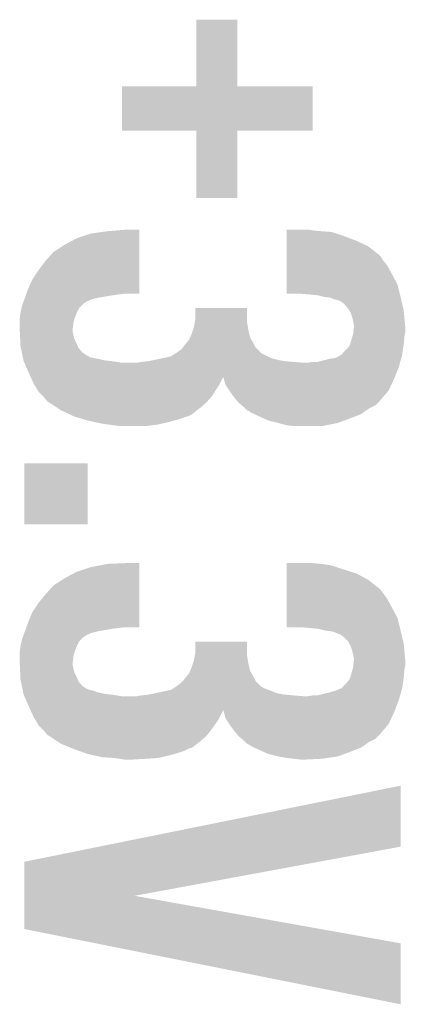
# Model space of a CAD drawing. Extents: x -3.7 to 63.4, y -6.5 to 53.7.
# Tile 50 of 74: x 40.2 to 41.4, y 43.9 to 47.1. Entities that reach past the tile are written whole.
import ezdxf

# ---------------------------------------------------------------- set-up
doc = ezdxf.new("R2010")
doc.units = 0
doc.layers.add('PI_5_CLICK_SHIELD_V100A_GTO', color=11, linetype='CONTINUOUS')

msp = doc.modelspace()

# ---------------------------------------------------------------- linework, layer by layer
at = {"layer": 'PI_5_CLICK_SHIELD_V100A_GTO'}
for points in [[(40.73398, 46.852862), (40.734, 47.066178), (40.866082, 46.852862), (40.86606, 47.066178)], [(40.734, 47.066178), (40.734002, 47.0662), (40.86606, 47.066178), (40.734002, 47.0662)], [(40.49522, 46.710622), (40.49524, 46.852818), (41.107338, 46.710622), (41.10736, 46.852818)], [(40.49524, 46.852818), (40.495242, 46.85284), (41.10736, 46.852818), (40.866082, 46.85284)], [(40.495242, 46.85284), (40.73398, 46.852862), (40.866082, 46.85284), (40.866082, 46.852862)], [(40.733958, 46.7106), (40.49522, 46.710622), (41.107338, 46.7106), (41.107338, 46.710622)], [(40.73396, 46.710578), (40.733958, 46.7106), (40.86606, 46.710578), (41.107338, 46.7106)], [(40.73398, 46.494722), (40.73396, 46.710578), (40.866038, 46.494722), (40.86606, 46.710578)], [(40.866038, 46.4947), (40.73398, 46.494722), (40.866038, 46.4947), (40.866038, 46.494722)], [(40.350442, 46.36516), (40.396162, 46.3804), (40.551096, 46.36516), (40.551098, 46.3804)], [(40.396162, 46.3804), (40.4495, 46.38802), (40.551098, 46.3804), (40.551098, 46.38802)], [(40.4495, 46.38802), (40.510194, 46.393078), (40.551098, 46.38802), (40.5511, 46.393078)], [(40.510194, 46.393078), (40.510458, 46.3931), (40.5511, 46.393078), (40.510458, 46.3931)], [(41.023558, 46.37278), (41.02356, 46.385478), (41.20642, 46.37278), (41.168322, 46.385478)], [(41.02356, 46.39056), (41.023562, 46.3931), (41.10736, 46.39056), (41.094662, 46.3931)], [(41.02356, 46.38802), (41.02356, 46.39056), (41.1353, 46.38802), (41.10736, 46.39056)], [(41.02356, 46.385478), (41.02356, 46.38802), (41.168322, 46.385478), (41.1353, 46.38802)], [(40.31234, 46.344838), (40.350442, 46.36516), (40.551094, 46.344838), (40.551096, 46.36516)], [(41.023556, 46.339758), (41.023558, 46.35754), (41.28516, 46.339758), (41.24706, 46.35754)], [(41.023558, 46.35754), (41.023558, 46.37278), (41.24706, 46.35754), (41.20642, 46.37278)], [(40.25138, 46.29404), (40.276784, 46.32198), (40.551088, 46.29404), (40.551092, 46.32198)], [(40.276784, 46.32198), (40.31234, 46.344838), (40.551092, 46.32198), (40.551094, 46.344838)], [(41.023552, 46.31182), (41.023556, 46.339758), (41.32072, 46.31182), (41.28516, 46.339758)], [(40.22852, 46.26356), (40.25138, 46.29404), (40.551086, 46.26356), (40.551088, 46.29404)], [(41.023548, 46.278798), (41.02355, 46.29404), (41.346122, 46.278798), (41.33342, 46.29404)], [(41.02355, 46.29404), (41.023552, 46.306738), (41.33342, 46.29404), (41.325802, 46.306738)], [(41.023552, 46.306738), (41.023552, 46.31182), (41.325802, 46.306738), (41.32072, 46.31182)], [(40.208202, 46.233082), (40.22852, 46.26356), (40.551082, 46.233082), (40.551086, 46.26356)], [(41.023546, 46.25086), (41.023548, 46.278798), (41.36136, 46.25086), (41.346122, 46.278798)], [(40.1955, 46.205138), (40.208202, 46.233082), (40.551078, 46.205138), (40.551082, 46.233082)], [(41.023542, 46.217836), (41.023546, 46.25086), (41.379142, 46.217836), (41.36136, 46.25086)], [(40.189034, 46.18736), (40.1955, 46.205138), (40.551078, 46.18736), (40.551078, 46.205138)], [(41.02354, 46.187382), (41.023542, 46.217836), (41.386756, 46.187382), (41.379142, 46.217836)], [(40.177952, 46.156878), (40.178874, 46.159418), (40.3733, 46.156878), (40.378376, 46.159418)], [(40.178874, 46.159418), (40.179798, 46.161958), (40.378376, 46.159418), (40.38092, 46.161958)], [(40.179798, 46.161958), (40.182568, 46.169578), (40.38092, 46.161958), (40.398698, 46.169578)], [(40.182568, 46.169578), (40.184416, 46.17466), (40.398698, 46.169578), (40.41902, 46.17466)], [(40.184416, 46.17466), (40.187188, 46.18228), (40.41902, 46.17466), (40.46474, 46.18228)], [(40.187188, 46.18228), (40.188112, 46.18482), (40.46474, 46.18228), (40.48252, 46.18482)], [(40.188112, 46.18482), (40.189034, 46.18736), (40.48252, 46.18482), (40.50284, 46.18736)], [(41.069262, 46.18736), (41.02354, 46.187382), (41.386762, 46.18736), (41.386756, 46.187382)], [(41.09974, 46.18482), (41.069262, 46.18736), (41.387396, 46.18482), (41.386762, 46.18736)], [(41.125138, 46.18228), (41.09974, 46.18482), (41.388032, 46.18228), (41.387396, 46.18482)], [(41.14546, 46.1772), (41.125138, 46.18228), (41.3893, 46.1772), (41.388032, 46.18228)], [(41.165776, 46.17466), (41.14546, 46.1772), (41.389898, 46.17466), (41.3893, 46.1772)], [(41.175938, 46.169582), (41.165776, 46.17466), (41.391094, 46.169582), (41.389898, 46.17466)], [(41.188638, 46.16704), (41.175938, 46.169582), (41.391692, 46.16704), (41.391094, 46.169582)], [(41.193716, 46.164502), (41.188638, 46.16704), (41.392288, 46.164502), (41.391692, 46.16704)], [(41.196254, 46.1645), (41.193716, 46.164502), (41.39229, 46.1645), (41.392288, 46.164502)], [(41.208958, 46.154342), (41.196254, 46.1645), (41.39468, 46.154342), (41.39229, 46.1645)], [(40.1701, 46.126398), (40.171228, 46.13148), (40.3508, 46.126398), (40.35298, 46.13148)], [(40.171228, 46.13148), (40.173486, 46.141636), (40.35298, 46.13148), (40.358058, 46.141636)], [(40.173486, 46.141636), (40.175182, 46.14926), (40.358058, 46.141636), (40.365682, 46.14926)], [(40.175182, 46.14926), (40.177952, 46.156878), (40.365682, 46.14926), (40.3733, 46.156878)], [(40.73144, 46.108622), (40.73146, 46.141618), (40.89654, 46.108622), (40.89654, 46.141618)], [(40.73146, 46.141618), (40.731462, 46.14164), (40.89654, 46.141618), (40.731462, 46.14164)], [(41.22166, 46.1391), (41.208958, 46.154342), (41.398266, 46.1391), (41.39468, 46.154342)], [(41.22471, 46.134018), (41.22166, 46.1391), (41.39946, 46.134018), (41.398266, 46.1391)], [(41.22928, 46.126402), (41.22471, 46.134018), (41.400154, 46.126402), (41.39946, 46.134018)], [(40.16756, 46.10608), (40.168512, 46.1137), (40.34318, 46.10608), (40.345358, 46.1137)], [(40.16756, 46.095918), (40.16756, 46.10608), (40.34028, 46.095918), (40.34318, 46.10608)], [(40.16756, 46.0756), (40.16756, 46.095918), (40.33774, 46.0756), (40.34028, 46.095918)], [(40.168512, 46.1137), (40.1701, 46.126398), (40.345358, 46.1137), (40.3508, 46.126398)], [(40.72636, 46.08068), (40.729592, 46.098458), (40.899504, 46.08068), (40.89654, 46.098458)], [(40.729592, 46.098458), (40.73144, 46.108622), (40.89654, 46.098458), (40.89654, 46.108622)], [(41.23436, 46.111158), (41.22928, 46.126402), (41.40154, 46.111158), (41.400154, 46.126402)], [(41.2369, 46.101), (41.23436, 46.111158), (41.402462, 46.101), (41.40154, 46.111158)], [(41.23944, 46.088302), (41.2369, 46.101), (41.403618, 46.088302), (41.402462, 46.101)], [(40.167562, 46.075598), (40.16756, 46.0756), (40.33774, 46.075598), (40.33774, 46.0756)], [(40.168022, 46.065438), (40.167562, 46.075598), (40.33774, 46.065438), (40.33774, 46.075598)], [(40.1686, 46.05274), (40.168022, 46.065438), (40.34028, 46.05274), (40.33774, 46.065438)], [(40.71874, 46.05782), (40.722126, 46.06798), (40.90416, 46.05782), (40.90162, 46.06798)], [(40.722126, 46.06798), (40.72636, 46.08068), (40.90162, 46.06798), (40.899504, 46.08068)], [(41.2369, 46.057822), (41.237852, 46.065438), (41.403016, 46.057822), (41.40454, 46.065438)], [(41.237852, 46.065438), (41.23944, 46.078142), (41.40454, 46.065438), (41.40454, 46.078142)], [(41.23944, 46.078142), (41.23944, 46.088302), (41.40454, 46.078142), (41.403618, 46.088302)], [(40.169062, 46.042578), (40.1686, 46.05274), (40.34282, 46.042578), (40.34028, 46.05274)], [(40.169754, 46.02734), (40.169062, 46.042578), (40.35044, 46.02734), (40.34282, 46.042578)], [(40.702652, 46.02988), (40.71112, 46.040042), (40.91686, 46.02988), (40.911054, 46.040042)], [(40.71112, 46.040042), (40.714384, 46.047658), (40.911054, 46.040042), (40.9067, 46.047658)], [(40.714384, 46.047658), (40.71874, 46.05782), (40.9067, 46.047658), (40.90416, 46.05782)], [(41.227466, 46.0248), (41.235448, 46.05274), (41.39946, 46.0248), (41.402, 46.05274)], [(41.235448, 46.05274), (41.2369, 46.057822), (41.402, 46.05274), (41.403016, 46.057822)], [(40.1701, 46.019722), (40.169754, 46.02734), (40.35349, 46.019722), (40.35044, 46.02734)], [(40.17117, 46.01464), (40.1701, 46.019722), (40.355522, 46.01464), (40.35349, 46.019722)], [(40.17438, 45.9994), (40.17117, 46.01464), (40.368222, 45.9994), (40.355522, 46.01464)], [(40.673022, 45.999402), (40.67556, 46.00194), (40.93972, 45.999402), (40.937182, 46.00194)], [(40.67556, 46.00194), (40.683182, 46.007022), (40.937182, 46.00194), (40.9321, 46.007022)], [(40.683182, 46.007022), (40.690798, 46.01464), (40.9321, 46.007022), (40.924482, 46.01464)], [(40.690798, 46.01464), (40.6908, 46.014642), (40.924482, 46.01464), (40.924482, 46.014642)], [(40.6908, 46.014642), (40.69842, 46.0248), (40.924482, 46.014642), (40.919402, 46.0248)], [(40.69842, 46.0248), (40.702652, 46.02988), (40.919402, 46.0248), (40.91686, 46.02988)], [(41.203882, 45.99686), (41.21912, 46.012102), (41.39516, 45.99686), (41.397506, 46.012102)], [(41.21912, 46.012102), (41.226742, 46.022262), (41.397506, 46.012102), (41.399068, 46.022262)], [(41.226742, 46.022262), (41.227466, 46.0248), (41.399068, 46.022262), (41.39946, 46.0248)], [(40.176518, 45.98924), (40.17438, 45.9994), (40.383464, 45.98924), (40.368222, 45.9994)], [(40.17652, 45.989234), (40.176518, 45.98924), (40.386006, 45.989234), (40.383464, 45.98924)], [(40.177588, 45.984158), (40.17652, 45.989234), (40.391084, 45.984158), (40.386006, 45.989234)], [(40.178658, 45.97908), (40.177588, 45.984158), (40.41648, 45.97908), (40.391084, 45.984158)], [(40.179726, 45.974), (40.178658, 45.97908), (40.439342, 45.974), (40.41648, 45.97908)], [(40.18026, 45.971462), (40.179726, 45.974), (40.462184, 45.971462), (40.439342, 45.974)], [(40.180262, 45.97146), (40.18026, 45.971462), (40.4622, 45.97146), (40.462184, 45.971462)], [(40.182484, 45.96638), (40.180262, 45.97146), (40.492682, 45.96638), (40.4622, 45.97146)], [(40.558718, 45.96892), (40.581578, 45.97146), (41.04386, 45.96892), (41.01592, 45.97146)], [(40.581578, 45.97146), (40.605708, 45.97654), (41.01592, 45.97146), (40.990518, 45.97654)], [(40.605708, 45.97654), (40.62983, 45.981618), (40.990518, 45.97654), (40.972742, 45.981618)], [(40.62983, 45.981618), (40.62984, 45.98162), (40.972742, 45.981618), (40.97274, 45.98162)], [(40.62984, 45.98162), (40.652702, 45.986702), (40.97274, 45.98162), (40.962576, 45.986702)], [(40.652702, 45.986702), (40.66895, 45.996858), (40.962576, 45.986702), (40.942264, 45.996858)], [(40.66895, 45.996858), (40.673022, 45.999402), (40.942264, 45.996858), (40.93972, 45.999402)], [(41.122602, 45.96892), (41.163242, 45.97908), (41.388282, 45.96892), (41.390992, 45.97908)], [(41.163242, 45.97908), (41.181024, 45.981622), (41.390992, 45.97908), (41.39167, 45.981622)], [(41.181024, 45.981622), (41.198802, 45.991778), (41.39167, 45.981622), (41.39438, 45.991778)], [(41.198802, 45.991778), (41.198806, 45.99178), (41.39438, 45.991778), (41.39438, 45.99178)], [(41.198806, 45.99178), (41.201346, 45.991794), (41.39438, 45.99178), (41.394382, 45.991794)], [(41.201346, 45.991794), (41.203882, 45.99686), (41.394382, 45.991794), (41.39516, 45.99686)], [(40.188042, 45.953678), (40.182484, 45.96638), (41.384218, 45.953678), (41.387604, 45.96638)], [(40.19804, 45.93082), (40.188042, 45.953678), (41.375074, 45.93082), (41.384218, 45.953678)], [(40.543482, 45.96638), (40.558718, 45.96892), (41.076878, 45.96638), (41.04386, 45.96892)], [(41.092122, 45.96638), (41.107362, 45.96892), (41.387604, 45.96638), (41.388282, 45.96892)], [(40.202754, 45.920608), (40.19804, 45.93082), (41.37099, 45.920608), (41.375074, 45.93082)], [(40.21328, 45.897802), (40.202754, 45.920608), (40.80891, 45.897802), (40.820316, 45.920608)], [(40.821832, 45.91558), (40.820316, 45.920608), (41.36898, 45.91558), (41.37099, 45.920608)], [(40.827958, 45.89526), (40.821832, 45.91558), (41.359496, 45.89526), (41.36898, 45.91558)], [(40.214808, 45.895258), (40.21328, 45.897802), (40.807638, 45.895258), (40.80891, 45.897802)], [(40.223948, 45.88002), (40.214808, 45.895258), (40.79748, 45.88002), (40.807638, 45.895258)], [(40.228518, 45.872402), (40.223948, 45.88002), (40.792718, 45.872402), (40.79748, 45.88002)], [(40.839814, 45.87748), (40.827958, 45.89526), (41.3512, 45.87748), (41.359496, 45.89526)], [(40.8432, 45.8724), (40.839814, 45.87748), (41.3469, 45.8724), (41.3512, 45.87748)], [(40.241222, 45.859698), (40.228518, 45.872402), (40.78478, 45.859698), (40.792718, 45.872402)], [(40.2463, 45.85462), (40.241222, 45.859698), (40.780336, 45.85462), (40.78478, 45.859698)], [(40.256458, 45.841924), (40.2463, 45.85462), (40.769226, 45.841924), (40.780336, 45.85462)], [(40.8559, 45.854618), (40.8432, 45.8724), (41.331854, 45.854618), (41.3469, 45.8724)], [(40.864606, 45.844462), (40.8559, 45.854618), (41.323262, 45.844462), (41.331854, 45.854618)], [(40.871138, 45.83684), (40.864606, 45.844462), (41.315638, 45.83684), (41.323262, 45.844462)], [(40.261538, 45.83938), (40.256458, 45.841924), (40.767, 45.83938), (40.769226, 45.841924)], [(40.261542, 45.839378), (40.261538, 45.83938), (40.767, 45.839378), (40.767, 45.83938)], [(40.288212, 45.8216), (40.261542, 45.839378), (40.746682, 45.8216), (40.767, 45.839378)], [(40.299638, 45.813982), (40.288212, 45.8216), (40.736886, 45.813982), (40.746682, 45.8216)], [(40.321236, 45.803818), (40.299638, 45.813982), (40.72382, 45.803818), (40.736886, 45.813982)], [(40.880286, 45.829218), (40.871138, 45.83684), (41.308016, 45.829218), (41.315638, 45.83684)], [(40.88638, 45.82414), (40.880286, 45.829218), (41.29786, 45.82414), (41.308016, 45.829218)], [(40.891464, 45.819058), (40.88638, 45.82414), (41.2877, 45.819058), (41.29786, 45.82414)], [(40.89654, 45.813982), (40.891464, 45.819058), (41.280446, 45.813982), (41.2877, 45.819058)], [(40.906696, 45.808902), (40.89654, 45.813982), (41.273188, 45.808902), (41.280446, 45.813982)], [(40.326634, 45.801278), (40.321236, 45.803818), (40.721276, 45.801278), (40.72382, 45.803818)], [(40.337424, 45.7962), (40.326634, 45.801278), (40.711118, 45.7962), (40.721276, 45.801278)], [(40.34282, 45.79366), (40.337424, 45.7962), (40.703496, 45.79366), (40.711118, 45.7962)], [(40.377358, 45.783502), (40.34282, 45.79366), (40.67302, 45.783502), (40.703496, 45.79366)], [(40.386, 45.78096), (40.377358, 45.783502), (40.6637, 45.78096), (40.67302, 45.783502)], [(40.408862, 45.77588), (40.386, 45.78096), (40.64508, 45.77588), (40.6637, 45.78096)], [(40.90924, 45.806362), (40.906696, 45.808902), (41.26956, 45.806362), (41.273188, 45.808902)], [(40.92042, 45.80128), (40.90924, 45.806362), (41.2623, 45.80128), (41.26956, 45.806362)], [(40.948356, 45.78858), (40.92042, 45.80128), (41.22928, 45.78858), (41.2623, 45.80128)], [(40.965118, 45.78096), (40.948356, 45.78858), (41.208958, 45.78096), (41.22928, 45.78858)], [(40.9956, 45.77334), (40.965118, 45.78096), (41.188638, 45.77334), (41.208958, 45.78096)], [(40.431722, 45.7708), (40.408862, 45.77588), (40.623066, 45.7708), (40.64508, 45.77588)], [(40.450772, 45.76826), (40.431722, 45.7708), (40.61206, 45.76826), (40.623066, 45.7708)], [(40.46982, 45.76572), (40.450772, 45.76826), (40.593008, 45.76572), (40.61206, 45.76826)], [(40.4876, 45.76318), (40.46982, 45.76572), (40.573958, 45.76318), (40.593008, 45.76572)], [(41.023538, 45.76572), (40.9956, 45.77334), (41.150538, 45.76572), (41.188638, 45.77334)], [(41.0464, 45.76318), (41.023538, 45.76572), (41.137838, 45.76318), (41.150538, 45.76572)], [(40.1828, 45.448242), (40.18282, 45.643778), (40.385978, 45.448242), (40.386, 45.643778)], [(40.18282, 45.643778), (40.182822, 45.6438), (40.386, 45.643778), (40.182822, 45.6438)], [(40.385978, 45.44822), (40.1828, 45.448242), (40.385978, 45.44822), (40.385978, 45.448242)], [(40.350442, 45.29582), (40.396162, 45.31106), (40.551096, 45.29582), (40.551098, 45.31106)], [(40.396162, 45.31106), (40.449502, 45.32122), (40.551098, 45.31106), (40.551098, 45.32122)], [(40.449502, 45.32122), (40.509932, 45.323738), (40.551098, 45.32122), (40.5511, 45.323738)], [(40.509932, 45.323738), (40.51046, 45.32376), (40.5511, 45.323738), (40.51046, 45.32376)], [(41.023558, 45.30344), (41.02356, 45.316138), (41.20642, 45.30344), (41.168322, 45.316138)], [(41.02356, 45.32122), (41.023562, 45.32376), (41.1353, 45.32122), (41.10736, 45.32376)], [(41.02356, 45.316138), (41.02356, 45.32122), (41.168322, 45.316138), (41.1353, 45.32122)], [(40.276784, 45.25264), (40.31234, 45.275498), (40.551092, 45.25264), (40.551094, 45.275498)], [(40.31234, 45.275498), (40.350442, 45.29582), (40.551094, 45.275498), (40.551096, 45.29582)], [(41.023556, 45.27042), (41.023558, 45.29074), (41.28516, 45.27042), (41.247062, 45.29074)], [(41.023558, 45.29074), (41.023558, 45.30344), (41.247062, 45.29074), (41.20642, 45.30344)], [(40.25138, 45.224698), (40.276784, 45.25264), (40.551088, 45.224698), (40.551092, 45.25264)], [(41.023552, 45.24248), (41.023556, 45.27042), (41.32072, 45.24248), (41.28516, 45.27042)], [(40.22852, 45.19676), (40.25138, 45.224698), (40.551086, 45.19676), (40.551088, 45.224698)], [(41.023548, 45.20946), (41.02355, 45.22724), (41.346122, 45.20946), (41.33342, 45.22724)], [(41.02355, 45.22724), (41.023552, 45.237398), (41.33342, 45.22724), (41.3258, 45.237398)], [(41.023552, 45.237398), (41.023552, 45.24248), (41.3258, 45.237398), (41.32072, 45.24248)], [(40.208202, 45.166282), (40.22852, 45.19676), (40.551082, 45.166282), (40.551086, 45.19676)], [(41.023542, 45.148496), (41.023546, 45.18152), (41.379142, 45.148496), (41.36136, 45.18152)], [(41.023546, 45.18152), (41.023548, 45.20946), (41.36136, 45.18152), (41.346122, 45.20946)], [(40.1955, 45.135798), (40.208202, 45.166282), (40.551078, 45.135798), (40.551082, 45.166282)], [(41.02354, 45.118042), (41.023542, 45.148496), (41.386756, 45.118042), (41.379142, 45.148496)], [(40.188112, 45.11548), (40.189034, 45.11802), (40.48252, 45.11548), (40.50284, 45.11802)], [(40.189034, 45.11802), (40.1955, 45.135798), (40.551078, 45.11802), (40.551078, 45.135798)], [(41.069262, 45.11802), (41.02354, 45.118042), (41.386762, 45.11802), (41.386756, 45.118042)], [(41.09974, 45.11548), (41.069262, 45.11802), (41.387396, 45.11548), (41.386762, 45.11802)], [(40.175182, 45.07992), (40.177952, 45.087538), (40.365682, 45.07992), (40.3733, 45.087538)], [(40.177952, 45.087538), (40.178874, 45.090078), (40.3733, 45.087538), (40.378376, 45.090078)], [(40.178874, 45.090078), (40.179798, 45.092618), (40.378376, 45.090078), (40.38092, 45.092618)], [(40.179798, 45.092618), (40.182568, 45.100238), (40.38092, 45.092618), (40.398698, 45.100238)], [(40.182568, 45.100238), (40.184416, 45.10532), (40.398698, 45.100238), (40.41902, 45.10532)], [(40.184416, 45.10532), (40.187188, 45.11294), (40.41902, 45.10532), (40.46474, 45.11294)], [(40.187188, 45.11294), (40.188112, 45.11548), (40.46474, 45.11294), (40.48252, 45.11548)], [(41.125138, 45.11294), (41.09974, 45.11548), (41.388032, 45.11294), (41.387396, 45.11548)], [(41.14546, 45.10786), (41.125138, 45.11294), (41.3893, 45.10786), (41.388032, 45.11294)], [(41.165778, 45.10532), (41.14546, 45.10786), (41.389898, 45.10532), (41.3893, 45.10786)], [(41.175938, 45.10278), (41.165778, 45.10532), (41.390496, 45.10278), (41.389898, 45.10532)], [(41.18864, 45.0977), (41.175938, 45.10278), (41.391692, 45.0977), (41.390496, 45.10278)], [(41.193716, 45.095162), (41.18864, 45.0977), (41.392288, 45.095162), (41.391692, 45.0977)], [(41.196254, 45.09516), (41.193716, 45.095162), (41.39229, 45.09516), (41.392288, 45.095162)], [(41.208958, 45.085002), (41.196254, 45.09516), (41.39468, 45.085002), (41.39229, 45.09516)], [(40.168512, 45.04436), (40.1701, 45.057058), (40.345358, 45.04436), (40.3508, 45.057058)], [(40.1701, 45.057058), (40.171228, 45.06214), (40.3508, 45.057058), (40.35298, 45.06214)], [(40.171228, 45.06214), (40.173486, 45.072296), (40.35298, 45.06214), (40.358058, 45.072296)], [(40.173486, 45.072296), (40.175182, 45.07992), (40.358058, 45.072296), (40.365682, 45.07992)], [(40.73144, 45.039282), (40.73146, 45.072278), (40.89654, 45.039282), (40.89654, 45.072278)], [(40.73146, 45.072278), (40.731462, 45.0723), (40.89654, 45.072278), (40.731462, 45.0723)], [(41.221658, 45.0723), (41.208958, 45.085002), (41.397668, 45.0723), (41.39468, 45.085002)], [(41.225472, 45.064678), (41.221658, 45.0723), (41.39946, 45.064678), (41.397668, 45.0723)], [(41.22928, 45.05706), (41.225472, 45.064678), (41.400186, 45.05706), (41.39946, 45.064678)], [(41.23436, 45.041818), (41.22928, 45.05706), (41.401638, 45.041818), (41.400186, 45.05706)], [(40.16756, 45.03674), (40.168512, 45.04436), (40.34318, 45.03674), (40.345358, 45.04436)], [(40.16756, 45.026578), (40.16756, 45.03674), (40.34028, 45.026578), (40.34318, 45.03674)], [(40.16756, 45.0088), (40.16756, 45.026578), (40.338056, 45.0088), (40.34028, 45.026578)], [(40.72636, 45.01134), (40.729592, 45.029118), (40.899504, 45.01134), (40.89654, 45.029118)], [(40.729592, 45.029118), (40.73144, 45.039282), (40.89654, 45.029118), (40.89654, 45.039282)], [(41.2369, 45.03166), (41.23436, 45.041818), (41.402606, 45.03166), (41.401638, 45.041818)], [(41.23944, 45.018962), (41.2369, 45.03166), (41.403816, 45.018962), (41.402606, 45.03166)], [(40.167672, 45.006258), (40.16756, 45.0088), (40.33774, 45.006258), (40.338056, 45.0088)], [(40.168114, 44.996098), (40.167672, 45.006258), (40.33774, 44.996098), (40.33774, 45.006258)], [(40.168666, 44.9834), (40.168114, 44.996098), (40.34028, 44.9834), (40.33774, 44.996098)], [(40.71874, 44.98848), (40.722126, 44.99864), (40.90416, 44.98848), (40.90162, 44.99864)], [(40.722126, 44.99864), (40.72636, 45.01134), (40.90162, 44.99864), (40.899504, 45.01134)], [(41.2369, 44.988482), (41.237746, 44.996098), (41.403016, 44.988482), (41.40454, 44.996098)], [(41.237746, 44.996098), (41.23944, 45.011342), (41.40454, 44.996098), (41.40454, 45.011342)], [(41.23944, 45.011342), (41.23944, 45.018962), (41.40454, 45.011342), (41.403816, 45.018962)], [(40.169108, 44.973238), (40.168666, 44.9834), (40.34282, 44.973238), (40.34028, 44.9834)], [(40.16977, 44.958), (40.169108, 44.973238), (40.35044, 44.958), (40.34282, 44.973238)], [(40.69842, 44.95546), (40.702652, 44.96054), (40.919402, 44.95546), (40.91686, 44.96054)], [(40.702652, 44.96054), (40.71112, 44.970702), (40.91686, 44.96054), (40.911054, 44.970702)], [(40.71112, 44.970702), (40.714384, 44.978318), (40.911054, 44.970702), (40.9067, 44.978318)], [(40.714384, 44.978318), (40.71874, 44.98848), (40.9067, 44.978318), (40.90416, 44.98848)], [(41.227466, 44.95546), (41.235448, 44.9834), (41.39946, 44.95546), (41.402, 44.9834)], [(41.235448, 44.9834), (41.2369, 44.988482), (41.402, 44.9834), (41.403016, 44.988482)], [(40.1701, 44.950382), (40.16977, 44.958), (40.35349, 44.950382), (40.35044, 44.958)], [(40.17117, 44.9453), (40.1701, 44.950382), (40.355522, 44.9453), (40.35349, 44.950382)], [(40.17438, 44.93006), (40.17117, 44.9453), (40.368222, 44.93006), (40.355522, 44.9453)], [(40.176518, 44.9199), (40.17438, 44.93006), (40.383464, 44.9199), (40.368222, 44.93006)], [(40.656762, 44.9199), (40.66895, 44.927518), (40.957502, 44.9199), (40.942264, 44.927518)], [(40.66895, 44.927518), (40.673022, 44.930062), (40.942264, 44.927518), (40.93972, 44.930062)], [(40.673022, 44.930062), (40.67556, 44.9326), (40.93972, 44.930062), (40.937182, 44.9326)], [(40.67556, 44.9326), (40.683182, 44.937682), (40.937182, 44.9326), (40.9321, 44.937682)], [(40.683182, 44.937682), (40.690798, 44.9453), (40.9321, 44.937682), (40.924482, 44.9453)], [(40.690798, 44.9453), (40.6908, 44.945302), (40.924482, 44.9453), (40.924482, 44.945302)], [(40.6908, 44.945302), (40.69842, 44.95546), (40.924482, 44.945302), (40.919402, 44.95546)], [(41.201346, 44.922454), (41.203882, 44.92752), (41.394382, 44.922454), (41.39516, 44.92752)], [(41.203882, 44.92752), (41.21912, 44.942762), (41.39516, 44.92752), (41.397506, 44.942762)], [(41.21912, 44.942762), (41.226742, 44.952922), (41.397506, 44.942762), (41.399068, 44.952922)], [(41.226742, 44.952922), (41.227466, 44.95546), (41.399068, 44.952922), (41.39946, 44.95546)], [(40.176518, 44.919898), (40.176518, 44.9199), (40.386004, 44.919898), (40.383464, 44.9199)], [(40.177052, 44.91736), (40.176518, 44.919898), (40.391082, 44.91736), (40.386004, 44.919898)], [(40.177588, 44.914818), (40.177052, 44.91736), (40.403782, 44.914818), (40.391082, 44.91736)], [(40.178658, 44.90974), (40.177588, 44.914818), (40.416482, 44.90974), (40.403782, 44.914818)], [(40.179726, 44.90466), (40.178658, 44.90974), (40.439342, 44.90466), (40.416482, 44.90974)], [(40.18026, 44.902122), (40.179726, 44.90466), (40.462184, 44.902122), (40.439342, 44.90466)], [(40.180262, 44.90212), (40.18026, 44.902122), (40.4622, 44.90212), (40.462184, 44.902122)], [(40.182484, 44.89704), (40.180262, 44.90212), (40.492682, 44.89704), (40.4622, 44.90212)], [(40.18693, 44.88688), (40.182484, 44.89704), (41.38422, 44.88688), (41.387122, 44.89704)], [(40.543482, 44.89704), (40.558718, 44.89958), (41.076878, 44.89704), (41.04386, 44.89958)], [(40.558718, 44.89958), (40.581578, 44.90212), (41.04386, 44.89958), (41.01592, 44.90212)], [(40.581578, 44.90212), (40.605708, 44.9072), (41.01592, 44.90212), (40.990522, 44.9072)], [(40.605708, 44.9072), (40.62984, 44.91228), (40.990522, 44.9072), (40.978666, 44.91228)], [(40.62984, 44.91228), (40.641266, 44.91482), (40.978666, 44.91228), (40.972738, 44.91482)], [(40.641266, 44.91482), (40.652702, 44.917362), (40.972738, 44.91482), (40.965116, 44.917362)], [(40.652702, 44.917362), (40.656762, 44.9199), (40.965116, 44.917362), (40.957502, 44.9199)], [(41.092122, 44.89704), (41.107362, 44.89958), (41.387122, 44.89704), (41.387848, 44.89958)], [(41.122602, 44.89958), (41.16324, 44.90974), (41.387848, 44.89958), (41.39075, 44.90974)], [(41.16324, 44.90974), (41.181022, 44.91482), (41.39075, 44.90974), (41.392202, 44.91482)], [(41.181022, 44.91482), (41.198798, 44.922438), (41.392202, 44.91482), (41.39438, 44.922438)], [(41.198798, 44.922438), (41.198804, 44.92244), (41.39438, 44.922438), (41.39438, 44.92244)], [(41.198804, 44.92244), (41.201346, 44.922454), (41.39438, 44.92244), (41.394382, 44.922454)], [(40.19804, 44.86148), (40.18693, 44.88688), (41.374694, 44.86148), (41.38422, 44.88688)], [(40.201634, 44.853696), (40.19804, 44.86148), (41.371776, 44.853696), (41.374694, 44.86148)], [(40.202732, 44.851316), (40.201634, 44.853696), (40.820338, 44.851316), (40.82034, 44.853696)], [(40.21328, 44.828462), (40.202732, 44.851316), (40.80891, 44.828462), (40.820338, 44.851316)], [(40.822386, 44.84624), (40.82034, 44.853696), (41.36898, 44.84624), (41.371776, 44.853696)], [(40.827958, 44.82592), (40.822386, 44.84624), (41.359496, 44.82592), (41.36898, 44.84624)], [(40.214808, 44.825918), (40.21328, 44.828462), (40.807638, 44.825918), (40.80891, 44.828462)], [(40.223948, 44.81068), (40.214808, 44.825918), (40.79748, 44.81068), (40.807638, 44.825918)], [(40.228518, 44.803062), (40.223948, 44.81068), (40.792038, 44.803062), (40.79748, 44.81068)], [(40.23868, 44.7929), (40.228518, 44.803062), (40.78478, 44.7929), (40.792038, 44.803062)], [(40.839814, 44.80814), (40.827958, 44.82592), (41.3512, 44.80814), (41.359496, 44.82592)], [(40.8432, 44.80306), (40.839814, 44.80814), (41.3469, 44.80306), (41.3512, 44.80814)], [(40.8559, 44.785278), (40.8432, 44.80306), (41.331854, 44.785278), (41.3469, 44.80306)], [(40.2463, 44.78528), (40.23868, 44.7929), (40.778852, 44.78528), (40.78478, 44.7929)], [(40.256458, 44.772584), (40.2463, 44.78528), (40.76898, 44.772584), (40.778852, 44.78528)], [(40.261538, 44.77004), (40.256458, 44.772584), (40.767, 44.77004), (40.76898, 44.772584)], [(40.261542, 44.770038), (40.261538, 44.77004), (40.767, 44.770038), (40.767, 44.77004)], [(40.288212, 44.75226), (40.261542, 44.770038), (40.746682, 44.75226), (40.767, 44.770038)], [(40.864606, 44.775122), (40.8559, 44.785278), (41.323262, 44.775122), (41.331854, 44.785278)], [(40.871138, 44.7675), (40.864606, 44.775122), (41.315638, 44.7675), (41.323262, 44.775122)], [(40.299638, 44.744642), (40.288212, 44.75226), (40.736886, 44.744642), (40.746682, 44.75226)], [(40.324322, 44.734478), (40.299638, 44.744642), (40.72382, 44.734478), (40.736886, 44.744642)], [(40.880286, 44.759878), (40.871138, 44.7675), (41.308016, 44.759878), (41.315638, 44.7675)], [(40.88638, 44.7548), (40.880286, 44.759878), (41.29786, 44.7548), (41.308016, 44.759878)], [(40.891464, 44.749718), (40.88638, 44.7548), (41.2877, 44.749718), (41.29786, 44.7548)], [(40.89654, 44.744642), (40.891464, 44.749718), (41.280446, 44.744642), (41.2877, 44.749718)], [(40.906696, 44.739562), (40.89654, 44.744642), (41.273188, 44.739562), (41.280446, 44.744642)], [(40.90924, 44.737022), (40.906696, 44.739562), (41.26956, 44.737022), (41.273188, 44.739562)], [(40.33049, 44.731938), (40.324322, 44.734478), (40.721274, 44.731938), (40.72382, 44.734478)], [(40.336654, 44.7294), (40.33049, 44.731938), (40.711118, 44.7294), (40.721274, 44.731938)], [(40.342822, 44.72686), (40.336654, 44.7294), (40.706038, 44.72686), (40.711118, 44.7294)], [(40.357218, 44.72178), (40.342822, 44.72686), (40.695878, 44.72178), (40.706038, 44.72686)], [(40.378804, 44.714162), (40.357218, 44.72178), (40.67302, 44.714162), (40.695878, 44.72178)], [(40.386, 44.711622), (40.378804, 44.714162), (40.663708, 44.711622), (40.67302, 44.714162)], [(40.408864, 44.70654), (40.386, 44.711622), (40.64508, 44.70654), (40.663708, 44.711622)], [(40.431718, 44.70146), (40.408864, 44.70654), (40.623066, 44.70146), (40.64508, 44.70654)], [(40.92042, 44.73194), (40.90924, 44.737022), (41.2623, 44.73194), (41.26956, 44.737022)], [(40.948356, 44.71924), (40.92042, 44.73194), (41.22928, 44.71924), (41.2623, 44.73194)], [(40.965118, 44.71162), (40.948356, 44.71924), (41.208958, 44.71162), (41.22928, 44.71924)], [(40.9956, 44.704), (40.965118, 44.71162), (41.188636, 44.704), (41.208958, 44.71162)], [(40.46982, 44.69892), (40.431718, 44.70146), (40.61206, 44.69892), (40.623066, 44.70146)], [(40.4876, 44.69638), (40.46982, 44.69892), (40.57396, 44.69638), (40.61206, 44.69892)], [(40.502838, 44.69384), (40.4876, 44.69638), (40.530782, 44.69384), (40.57396, 44.69638)], [(41.02354, 44.69892), (40.9956, 44.704), (41.15477, 44.69892), (41.188636, 44.704)], [(41.0464, 44.69638), (41.02354, 44.69892), (41.137838, 44.69638), (41.15477, 44.69892)], [(41.06926, 44.69384), (41.0464, 44.69638), (41.0845, 44.69384), (41.137838, 44.69638)], [(40.42159, 44.414436), (41.3893, 44.609994), (41.389282, 44.414436), (41.3893, 44.609994)], [(40.182818, 44.366184), (40.42159, 44.414436), (41.127858, 44.366184), (41.389282, 44.414436)], [(40.182808, 44.256938), (40.182818, 44.366184), (40.53598, 44.256938), (41.127858, 44.366184)], [(40.1828, 44.150298), (40.182808, 44.256938), (41.133096, 44.150298), (40.53598, 44.256938)], [(40.411562, 44.104542), (40.1828, 44.150298), (41.3893, 44.104542), (41.133096, 44.150298)], [(41.389274, 43.908984), (40.411562, 44.104542), (41.389274, 43.908984), (41.3893, 44.104542)]]:
    msp.add_solid(points, dxfattribs=at)

doc.saveas('drawing.dxf')
